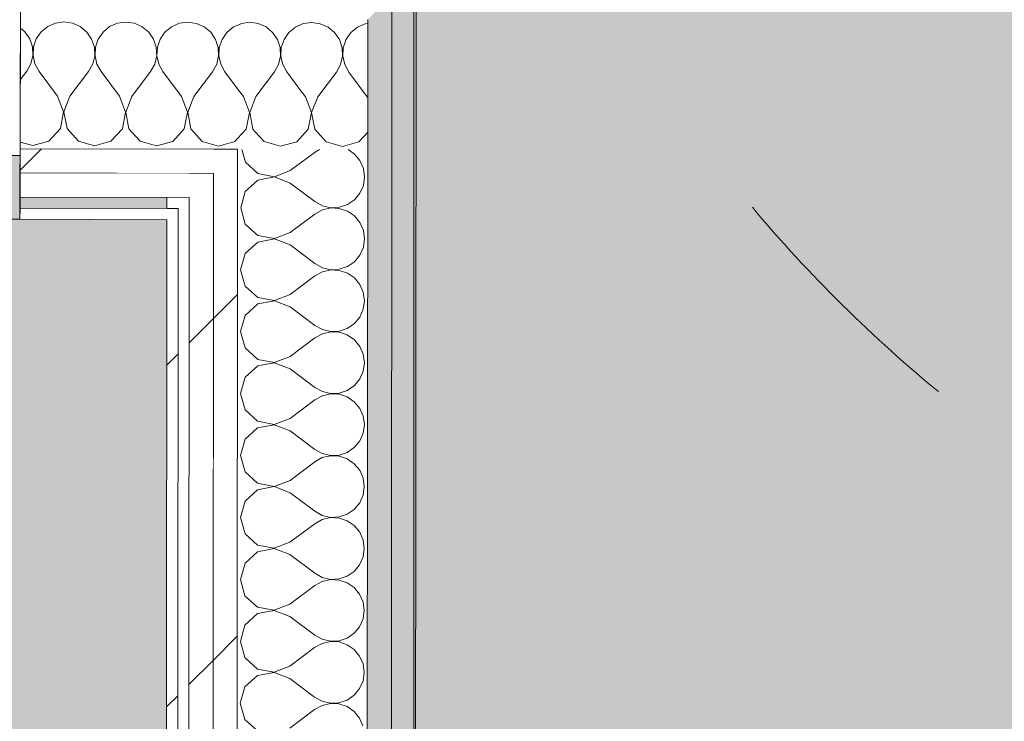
# Model space of a CAD drawing. Header units: millimetres. Extents: x -30280 to 19093, y -19247 to 4746.
# Tile 190 of 198: x -4029 to -3499, y -15723 to -15346. Entities that reach past the tile are written whole.
import ezdxf

# ---------------------------------------------------------------- set-up
doc = ezdxf.new("R2010")
doc.units = ezdxf.units.MM
doc.header["$MEASUREMENT"] = 0
doc.linetypes.add('Rayas Pequeñas', pattern=[282.222222, 141.111111, -141.111111])
doc.linetypes.add('Wipeout_Contour', pattern=[1000, 0, -1000])
for name, color, linetype, lineweight in [('Nuevo_01 2D_Mobiliari_Pluma_Nº__101', 252, 'Continuous', 5), ('Nuevo_08_E_Envans secs_Pluma_Nº__1', 7, 'Continuous', 5), ('Nuevo_Puertas Archicad_Pluma_Nº__1', 7, 'Continuous', 5)]:
    doc.layers.add(name, color=color, linetype=linetype, lineweight=lineweight)
for name, color, linetype in [('Nuevo_08_E_Envans secs', 7, 'Continuous'), ('Nuevo_14_PAV_Paviment_tarkett Safe', 7, 'Continuous'), ('Nuevo_14_PAV_Soft Light Grey 0554', 7, 'Continuous'), ('Nuevo_Puertas Archicad', 7, 'Continuous')]:
    doc.layers.add(name, color=color, linetype=linetype)
for name, color, linetype, lineweight, true_color in [('Nuevo_08_E_Envans secs_Pluma_Nº__102', 7, 'Continuous', 5, 0xcccccc), ('Nuevo_08_E_Envans secs_Pluma_Nº__171', 171, 'Continuous', 13, 0xaaaaff), ('Nuevo_08_E_Envans secs_Pluma_Nº__177', 7, 'Continuous', 15, 0xf7e046), ('Nuevo_08_E_Envans secs_Pluma_Nº__79', 7, 'Continuous', 5, 0xaaffd5), ('Nuevo_14_PAV_Paviment_tarkett Safe_Pluma_Nº__179', 7, 'Continuous', 5, 0xb7d9ff), ('Nuevo_14_PAV_Soft Light Grey 0554_Pluma_Nº__245', 7, 'Continuous', 13, 0xe8e8e8)]:
    doc.layers.add(name, color=color, linetype=linetype, lineweight=lineweight, true_color=true_color)
pattern_1 = [(45, (0, 0), (-183.8478, 183.8478), [195, -65]), (45, (7e-14, 183.85), (-183.8478, 183.8478), [195, -65])]

# ---------------------------------------------------------------- blocks, each defined once
blk = doc.blocks.new('Forjado_3_1', base_point=(-3816.35, -16950.01))
at = {"layer": 'Nuevo_14_PAV_Paviment_tarkett Safe_Pluma_Nº__179', "linetype": 'Continuous', "lineweight": 0, "true_color": 0xb7d9ff}
blk.add_hatch(color=254, dxfattribs=at).paths.add_polyline_path([(-3816.35, -16950.01), (-1687.6, -16950.01), (-1687.6, -13808.56), (-3816.35, -13808.56)])
at = {"layer": 'Nuevo_14_PAV_Paviment_tarkett Safe_Pluma_Nº__179', "color": 254, "linetype": 'Continuous', "lineweight": 5, "true_color": 0xb7d9ff, "flags": 128}
blk.add_lwpolyline([(-3816.35, -16950.01), (-1687.6, -16950.01), (-1687.6, -13808.56), (-3816.35, -13808.56)], close=True, dxfattribs=at)
blk = doc.blocks.new('Forjado_6_1', base_point=(-13077.37, -16961.98))
at = {"layer": 'Nuevo_14_PAV_Soft Light Grey 0554_Pluma_Nº__245', "linetype": 'Continuous', "lineweight": 0, "true_color": 0xe8e8e8}
blk.add_hatch(color=254, dxfattribs=at).paths.add_polyline_path([(-13077.37, -16961.98), (-12936.6, -16961.98), (-12936.6, -16660.98), (-12309.19, -16660.98), (-12309.19, -16961.98), (-7420.89, -16961.98), (-7420.89, -16580.98), (-6964.89, -16580.98), (-6964.89, -16961.98), (-3949.29, -16961.98), (-3949.29, -15418.9), (-13077.37, -15418.9)])
at = {"layer": 'Nuevo_14_PAV_Soft Light Grey 0554_Pluma_Nº__245', "color": 254, "linetype": 'Continuous', "lineweight": 13, "true_color": 0xe8e8e8, "flags": 128}
blk.add_lwpolyline([(-13077.37, -16961.98), (-12936.6, -16961.98), (-12936.6, -16660.98), (-12309.19, -16660.98), (-12309.19, -16961.98), (-7420.89, -16961.98), (-7420.89, -16580.98), (-6964.89, -16580.98), (-6964.89, -16961.98), (-3949.29, -16961.98), (-3949.29, -15418.9), (-13077.37, -15418.9)], close=True, dxfattribs=at)
blk = doc.blocks.new('*X108')
at = {"layer": 'Nuevo_08_E_Envans secs_Pluma_Nº__102', "color": 254, "linetype": 'Continuous', "lineweight": 5, "true_color": 0xcccccc}
for p, q in [((-3842.6, -15348.09), (-3844.25, -15348.81)), ((-3841.22, -15347.9), (-3842.6, -15348.09)), ((-3855.04, -15360.99), (-3855.4, -15359.92)), ((-3854.82, -15365.59), (-3855.04, -15360.99)), ((-3854.46, -15361), (-3854.69, -15365.59)), ((-3853.42, -15357.95), (-3854.46, -15361)), ((-3855.88, -15370.06), (-3854.82, -15365.59)), ((-3854.69, -15365.59), (-3853.66, -15370.07)), ((-3858.11, -15374.08), (-3855.88, -15370.06)), ((-3853.66, -15370.07), (-3851.45, -15374.1)), ((-3868.14, -15387.39), (-3858.11, -15374.08)), ((-3841.48, -15387.46), (-3851.45, -15374.1)), ((-3874.81, -15387.38), (-3878.28, -15382.73)), ((-3871.57, -15395.89), (-3874.81, -15387.38)), ((-3868.14, -15387.39), (-3871.43, -15395.89)), ((-3841.25, -15388.04), (-3841.48, -15387.46)), ((-3873.28, -15404.83), (-3871.57, -15395.89)), ((-3871.43, -15395.89), (-3869.76, -15404.84)), ((-3901.8, -15406.18), (-3896.97, -15411.5)), ((-3879.44, -15411.54), (-3873.28, -15404.83)), ((-3869.76, -15404.84), (-3863.63, -15411.58)), ((-3846.11, -15411.62), (-3841.27, -15406.35)), ((-3896.97, -15411.5), (-3888.21, -15414.01)), ((-3888.21, -15414.01), (-3879.44, -15411.54)), ((-3863.63, -15411.58), (-3854.88, -15414.09)), ((-3854.88, -15414.09), (-3846.11, -15411.62))]:
    blk.add_line(p, q, dxfattribs=at)
blk = doc.blocks.new('*X122')
at = {"layer": 'Nuevo_08_E_Envans secs_Pluma_Nº__102', "color": 254, "linetype": 'Continuous', "lineweight": 5, "true_color": 0xcccccc}
for p, q in [((-4025.76, -15352.42), (-4028.14, -15350.44)), ((-4013.48, -15349.52), (-4017.03, -15352.45)), ((-4009.27, -15347.68), (-4013.48, -15349.52)), ((-4004.71, -15347.05), (-4009.27, -15347.68)), ((-4000.16, -15347.7), (-4004.71, -15347.05)), ((-3995.96, -15349.56), (-4000.16, -15347.7)), ((-3992.42, -15352.51), (-3995.96, -15349.56)), ((-3980.15, -15349.6), (-3983.7, -15352.53)), ((-3975.93, -15347.76), (-3980.15, -15349.6)), ((-3971.38, -15347.14), (-3975.93, -15347.76)), ((-3966.83, -15347.78), (-3971.38, -15347.14)), ((-3962.62, -15349.65), (-3966.83, -15347.78)), ((-3959.09, -15352.59), (-3962.62, -15349.65)), ((-3946.81, -15349.69), (-3950.36, -15352.61)), ((-3942.6, -15347.84), (-3946.81, -15349.69)), ((-3938.05, -15347.22), (-3942.6, -15347.84)), ((-3933.49, -15347.86), (-3938.05, -15347.22)), ((-3929.29, -15349.73), (-3933.49, -15347.86)), ((-3925.76, -15352.67), (-3929.29, -15349.73)), ((-3913.48, -15349.77), (-3917.03, -15352.69)), ((-3911.23, -15348.78), (-3913.48, -15349.77)), ((-4023.16, -15356.22), (-4025.76, -15352.42)), ((-4017.03, -15352.45), (-4019.64, -15356.23)), ((-3989.83, -15356.3), (-3992.42, -15352.51)), ((-3983.7, -15352.53), (-3986.31, -15356.31)), ((-3956.49, -15356.39), (-3959.09, -15352.59)), ((-3950.36, -15352.61), (-3952.98, -15356.39)), ((-3923.16, -15356.47), (-3925.76, -15352.67)), ((-3917.03, -15352.69), (-3919.64, -15356.48)), ((-4021.7, -15360.58), (-4023.16, -15356.22)), ((-4021.49, -15365.17), (-4021.7, -15360.58)), ((-4021.12, -15360.58), (-4021.36, -15365.18)), ((-4019.64, -15356.23), (-4021.12, -15360.58)), ((-3988.37, -15360.66), (-3989.83, -15356.3)), ((-3988.16, -15365.26), (-3988.37, -15360.66)), ((-3987.79, -15360.67), (-3988.02, -15365.26)), ((-3986.31, -15356.31), (-3987.79, -15360.67)), ((-3955.04, -15360.75), (-3956.49, -15356.39)), ((-3954.82, -15365.34), (-3955.04, -15360.75)), ((-3954.46, -15360.75), (-3954.69, -15365.34)), ((-3952.98, -15356.39), (-3954.46, -15360.75)), ((-3921.7, -15360.83), (-3923.16, -15356.47)), ((-3921.49, -15365.42), (-3921.7, -15360.83)), ((-3921.12, -15360.83), (-3921.36, -15365.42)), ((-3919.64, -15356.48), (-3921.12, -15360.83)), ((-4022.54, -15369.65), (-4021.49, -15365.17)), ((-4021.36, -15365.18), (-4020.33, -15369.66)), ((-3989.21, -15369.73), (-3988.16, -15365.26)), ((-3988.02, -15365.26), (-3986.99, -15369.74)), ((-3955.88, -15369.82), (-3954.82, -15365.34)), ((-3954.69, -15365.34), (-3953.66, -15369.82)), ((-3922.54, -15369.9), (-3921.49, -15365.42)), ((-3921.36, -15365.42), (-3920.33, -15369.9)), ((-4024.78, -15373.67), (-4022.54, -15369.65)), ((-4020.33, -15369.66), (-4018.11, -15373.69)), ((-3991.44, -15373.75), (-3989.21, -15369.73)), ((-3986.99, -15369.74), (-3984.78, -15373.77)), ((-3958.11, -15373.84), (-3955.88, -15369.82)), ((-3953.66, -15369.82), (-3951.44, -15373.85)), ((-3924.78, -15373.92), (-3922.54, -15369.9)), ((-3920.33, -15369.9), (-3918.11, -15373.93)), ((-4028.21, -15378.22), (-4024.78, -15373.67)), ((-4008.14, -15387.04), (-4018.11, -15373.69)), ((-4001.48, -15387.06), (-3991.44, -15373.75)), ((-3974.81, -15387.13), (-3984.78, -15373.77)), ((-3968.14, -15387.14), (-3958.11, -15373.84)), ((-3941.48, -15387.21), (-3951.44, -15373.85)), ((-3934.81, -15387.23), (-3924.78, -15373.92)), ((-3911.25, -15383.13), (-3918.11, -15373.93)), ((-4004.9, -15395.56), (-4008.14, -15387.04)), ((-4001.48, -15387.06), (-4004.76, -15395.56)), ((-3971.57, -15395.64), (-3974.81, -15387.13)), ((-3968.14, -15387.14), (-3971.43, -15395.64)), ((-3938.23, -15395.72), (-3941.48, -15387.21)), ((-3934.81, -15387.23), (-3938.1, -15395.72)), ((-4006.61, -15404.5), (-4004.9, -15395.56)), ((-4004.76, -15395.56), (-4003.09, -15404.51)), ((-3973.28, -15404.58), (-3971.57, -15395.64)), ((-3971.43, -15395.64), (-3969.76, -15404.59)), ((-3939.95, -15404.67), (-3938.23, -15395.72)), ((-3938.1, -15395.72), (-3936.43, -15404.68)), ((-4012.78, -15411.21), (-4006.61, -15404.5)), ((-4003.09, -15404.51), (-3996.97, -15411.25)), ((-3979.44, -15411.29), (-3973.28, -15404.58)), ((-3969.76, -15404.59), (-3963.63, -15411.33)), ((-3946.11, -15411.38), (-3939.95, -15404.67)), ((-3936.43, -15404.68), (-3930.3, -15411.42)), ((-4028.29, -15411.74), (-4021.54, -15413.68)), ((-4021.54, -15413.68), (-4012.78, -15411.21)), ((-3996.97, -15411.25), (-3988.21, -15413.76)), ((-3988.21, -15413.76), (-3979.44, -15411.29)), ((-3963.63, -15411.33), (-3954.88, -15413.84)), ((-3954.88, -15413.84), (-3946.11, -15411.38)), ((-3930.3, -15411.42), (-3921.54, -15413.93)), ((-3921.54, -15413.93), (-3912.78, -15411.46)), ((-3912.78, -15411.46), (-3911.27, -15409.82))]:
    blk.add_line(p, q, dxfattribs=at)
blk = doc.blocks.new('*X123')
at = {"layer": 'Nuevo_08_E_Envans secs_Pluma_Nº__102', "color": 254, "linetype": 'Continuous', "lineweight": 5, "true_color": 0xcccccc}
for p, q in [((-3909.27, -15347.92), (-3911.23, -15348.78)), ((-3904.71, -15347.3), (-3909.27, -15347.92)), ((-3900.16, -15347.95), (-3904.71, -15347.3)), ((-3895.96, -15349.81), (-3900.16, -15347.95)), ((-3892.42, -15352.75), (-3895.96, -15349.81)), ((-3880.15, -15349.85), (-3883.7, -15352.78)), ((-3875.93, -15348.01), (-3880.15, -15349.85)), ((-3871.38, -15347.38), (-3875.93, -15348.01)), ((-3866.83, -15348.03), (-3871.38, -15347.38)), ((-3862.62, -15349.89), (-3866.83, -15348.03)), ((-3859.09, -15352.84), (-3862.62, -15349.89)), ((-3846.81, -15349.93), (-3850.36, -15352.86)), ((-3844.25, -15348.81), (-3846.81, -15349.93)), ((-3889.83, -15356.55), (-3892.42, -15352.75)), ((-3883.7, -15352.78), (-3886.31, -15356.56)), ((-3856.49, -15356.63), (-3859.09, -15352.84)), ((-3850.36, -15352.86), (-3852.98, -15356.64)), ((-3888.37, -15360.91), (-3889.83, -15356.55)), ((-3888.16, -15365.51), (-3888.37, -15360.91)), ((-3887.79, -15360.91), (-3888.02, -15365.51)), ((-3886.31, -15356.56), (-3887.79, -15360.91)), ((-3855.4, -15359.92), (-3856.49, -15356.63)), ((-3852.98, -15356.64), (-3853.42, -15357.95)), ((-3889.21, -15369.98), (-3888.16, -15365.51)), ((-3888.02, -15365.51), (-3886.99, -15369.99)), ((-3891.45, -15374), (-3889.21, -15369.98)), ((-3886.99, -15369.99), (-3884.78, -15374.02)), ((-3901.48, -15387.31), (-3891.45, -15374)), ((-3878.28, -15382.73), (-3884.78, -15374.02)), ((-3908.14, -15387.29), (-3911.25, -15383.13)), ((-3904.9, -15395.8), (-3908.14, -15387.29)), ((-3901.48, -15387.31), (-3904.77, -15395.8)), ((-3906.61, -15404.75), (-3904.9, -15395.8)), ((-3904.77, -15395.8), (-3903.1, -15404.76)), ((-3911.27, -15409.82), (-3906.61, -15404.75)), ((-3903.1, -15404.76), (-3901.8, -15406.18))]:
    blk.add_line(p, q, dxfattribs=at)
blk = doc.blocks.new('Puerta Corredera Empotrada 27')
at = {"layer": 'Nuevo_Puertas Archicad_Pluma_Nº__1', "color": 7, "linetype": 'Continuous', "lineweight": 5}
for p, q in [((-450, 0), (-450, -134)), ((-450, -96), (-450, -26)), ((-450, -96), (-450, -26)), ((-450, -109), (-450, -96)), ((-450, -109), (-450, -96)), ((-450, -122), (-450, -109)), ((-450, -122), (-450, -109)), ((-450, -128), (-450, -122)), ((-450, -128), (-450, -122)), ((-450, -134), (-450, -128)), ((-450, -134), (-450, -128)), ((-450, -134), (-420, -134))]:
    blk.add_line(p, q, dxfattribs=at)
blk = doc.blocks.new('Muro_62_1', base_point=(-3815.2, -15319.86))
at = {"layer": 'Nuevo_08_E_Envans secs_Pluma_Nº__79', "linetype": 'Continuous', "lineweight": 5, "true_color": 0xaaffd5}
for points in [[(-3828.22, -15346.01), (-3828.21, -15333.03), (-3828.42, -15333.03), (-3841.22, -15345.79), (-3841.22, -15345.98)], [(-3841.22, -15345.98), (-3841.22, -15345.79), (-3841.41, -15345.98)]]:
    blk.add_hatch(color=121, dxfattribs=at).paths.add_polyline_path(points)
at = {"layer": 'Nuevo_08_E_Envans secs_Pluma_Nº__1', "color": 7, "linetype": 'Continuous', "lineweight": 5}
for p, q in [((-3841.22, -15345.98), (-3841.41, -15345.98)), ((-3841.27, -15415.86), (-3841.22, -15345.98))]:
    blk.add_line(p, q, dxfattribs=at)
at = {"layer": 'Nuevo_08_E_Envans secs', "color": 7, "lineweight": 20}
for name in ['*X123', '*X108']:
    blk.add_blockref(name, (0, 0), dxfattribs=at)
at = {"color": 254, "linetype": 'Wipeout_Contour', "lineweight": 0, "ltscale": 47760.217074}
blk.add_wipeout([(-3924.28, -15428.63), (-3924.28, -15428.59), (-3924.33, -15428.63)], dxfattribs=at).dxf.layer = 'Nuevo_08_E_Envans secs'
at = {"color": 254, "linetype": 'Wipeout_Contour', "lineweight": 0, "ltscale": 47807.4999}
blk.add_wipeout([(-3937.29, -15441.57), (-3937.29, -15441.55), (-3937.31, -15441.57)], dxfattribs=at).dxf.layer = 'Nuevo_08_E_Envans secs'
at = {"color": 254, "linetype": 'Wipeout_Contour', "lineweight": 0, "ltscale": 63784.96682}
blk.add_wipeout([(-3943.31, -15447.55), (-3949.3, -15453.52), (-3943.3, -15453.54), (-3943.3, -15447.55)], dxfattribs=at).dxf.layer = 'Nuevo_08_E_Envans secs'
at = {"layer": 'Nuevo_08_E_Envans secs_Pluma_Nº__171', "linetype": 'Continuous', "lineweight": 13, "true_color": 0xaaaaff}
h = blk.add_hatch(dxfattribs=at)
h.set_pattern_fill('Panellat_HPL_0001', color=161, style=0, pattern_type=2)
h.set_pattern_definition(pattern_1)
h.paths.add_polyline_path([(-3943.31, -15447.55), (-3949.3, -15453.52), (-3943.3, -15453.54), (-3943.3, -15447.55)])
at = {"layer": 'Nuevo_08_E_Envans secs_Pluma_Nº__177', "linetype": 'Continuous', "lineweight": 15, "true_color": 0xf7e046}
h = blk.add_hatch(dxfattribs=at)
h.set_pattern_fill('Panellat_HPL_0001', color=53, style=0, pattern_type=2)
h.set_pattern_definition(pattern_1)
h.paths.add_polyline_path([(-3924.28, -15428.63), (-3924.28, -15428.59), (-3924.33, -15428.63)])
h = blk.add_hatch(dxfattribs=at)
h.set_pattern_fill('Panellat_HPL_0001', color=53, style=0, pattern_type=2)
h.set_pattern_definition(pattern_1)
h.paths.add_polyline_path([(-3937.29, -15441.57), (-3937.29, -15441.55), (-3937.31, -15441.57)])
at = {"color": 254, "linetype": 'Wipeout_Contour', "lineweight": 0, "ltscale": 79644.086627}
blk.add_wipeout([(-3924.29, -15441.61), (-3924.28, -15428.63), (-3924.33, -15428.63), (-3937.29, -15441.55), (-3937.29, -15441.57)], dxfattribs=at).dxf.layer = 'Nuevo_08_E_Envans secs'
at = {"color": 254, "linetype": 'Wipeout_Contour', "lineweight": 0, "ltscale": 63828.270953}
blk.add_wipeout([(-4028.4, -15453.33), (-3949.3, -15453.52), (-3949.3, -15447.52), (-4028.38, -15447.33)], dxfattribs=at).dxf.layer = 'Nuevo_08_E_Envans secs'
at = {"layer": 'Nuevo_08_E_Envans secs_Pluma_Nº__171', "linetype": 'Continuous', "lineweight": 13, "true_color": 0xaaaaff}
h = blk.add_hatch(dxfattribs=at)
h.set_pattern_fill('Panellat_HPL_0001', color=161, style=0, pattern_type=2)
h.set_pattern_definition(pattern_1)
h.paths.add_polyline_path([(-4028.4, -15453.33), (-3949.3, -15453.52), (-3949.3, -15447.52), (-4028.38, -15447.33)])
at = {"layer": 'Nuevo_08_E_Envans secs_Pluma_Nº__177', "linetype": 'Continuous', "lineweight": 15, "true_color": 0xf7e046}
h = blk.add_hatch(dxfattribs=at)
h.set_pattern_fill('Panellat_HPL_0001', color=53, style=0, pattern_type=2)
h.set_pattern_definition(pattern_1)
h.paths.add_polyline_path([(-3924.29, -15441.61), (-3924.28, -15428.63), (-3924.33, -15428.63), (-3937.29, -15441.55), (-3937.29, -15441.57)])
at = {"layer": 'Nuevo_08_E_Envans secs_Pluma_Nº__1', "color": 7, "linetype": 'Continuous', "lineweight": 5}
blk.add_line((-4028.4, -15453.33), (-4028.38, -15447.33), dxfattribs=at)
at = {"color": 254, "linetype": 'Wipeout_Contour', "lineweight": 0, "ltscale": 79565.309459}
blk.add_wipeout([(-3911.28, -15428.66), (-3911.27, -15415.68), (-3911.34, -15415.68), (-3924.28, -15428.59), (-3924.28, -15428.63)], dxfattribs=at).dxf.layer = 'Nuevo_08_E_Envans secs'
at = {"color": 254, "linetype": 'Wipeout_Contour', "lineweight": 0, "ltscale": 63762.333134}
blk.add_wipeout([(-4028.37, -15441.33), (-3937.29, -15441.55), (-3937.28, -15428.55), (-4028.34, -15428.33)], dxfattribs=at).dxf.layer = 'Nuevo_08_E_Envans secs'
at = {"color": 254, "linetype": 'Wipeout_Contour', "lineweight": 0, "ltscale": 47836.849993}
blk.add_wipeout([(-3949.3, -15447.52), (-3949.3, -15453.52), (-3943.3, -15447.54)], dxfattribs=at).dxf.layer = 'Nuevo_08_E_Envans secs'
at = {"layer": 'Nuevo_08_E_Envans secs_Pluma_Nº__171', "linetype": 'Continuous', "lineweight": 13, "true_color": 0xaaaaff}
h = blk.add_hatch(dxfattribs=at)
h.set_pattern_fill('Panellat_HPL_0001', color=161, style=0, pattern_type=2)
h.set_pattern_definition(pattern_1)
h.paths.add_polyline_path([(-3949.3, -15447.52), (-3949.3, -15453.52), (-3943.3, -15447.54)])
at = {"layer": 'Nuevo_08_E_Envans secs_Pluma_Nº__177', "linetype": 'Continuous', "lineweight": 15, "true_color": 0xf7e046}
h = blk.add_hatch(dxfattribs=at)
h.set_pattern_fill('Panellat_HPL_0001', color=53, style=0, pattern_type=2)
h.set_pattern_definition(pattern_1)
h.paths.add_polyline_path([(-3911.28, -15428.66), (-3911.27, -15415.68), (-3911.34, -15415.68), (-3924.28, -15428.59), (-3924.28, -15428.63)])
h = blk.add_hatch(dxfattribs=at)
h.set_pattern_fill('Panellat_HPL_0001', color=53, style=0, pattern_type=2)
h.set_pattern_definition(pattern_1)
h.paths.add_polyline_path([(-4028.37, -15441.33), (-3937.29, -15441.55), (-3937.28, -15428.55), (-4028.34, -15428.33)])
at = {"layer": 'Nuevo_08_E_Envans secs_Pluma_Nº__1', "color": 7, "linetype": 'Continuous', "lineweight": 5}
for p, q in [((-4028.38, -15447.33), (-4028.37, -15441.33)), ((-4028.38, -15447.33), (-3943.3, -15447.54)), ((-3943.3, -15447.55), (-3943.31, -15447.55)), ((-3943.3, -15453.54), (-3943.3, -15447.55))]:
    blk.add_line(p, q, dxfattribs=at)
at = {"layer": 'Nuevo_08_E_Envans secs_Pluma_Nº__1', "color": 7, "linetype": 'Continuous', "lineweight": 5, "flags": 128}
blk.add_lwpolyline([(-4028.4, -15453.33), (-3949.3, -15453.52)], dxfattribs=at)
at = {"color": 254, "linetype": 'Wipeout_Contour', "lineweight": 0, "ltscale": 47777.867189}
blk.add_wipeout([(-3937.28, -15428.55), (-3937.29, -15441.55), (-3924.28, -15428.59)], dxfattribs=at).dxf.layer = 'Nuevo_08_E_Envans secs'
at = {"layer": 'Nuevo_08_E_Envans secs_Pluma_Nº__177', "linetype": 'Continuous', "lineweight": 15, "true_color": 0xf7e046}
h = blk.add_hatch(dxfattribs=at)
h.set_pattern_fill('Panellat_HPL_0001', color=53, style=0, pattern_type=2)
h.set_pattern_definition(pattern_1)
h.paths.add_polyline_path([(-3937.28, -15428.55), (-3937.29, -15441.55), (-3924.28, -15428.59)])
at = {"layer": 'Nuevo_08_E_Envans secs_Pluma_Nº__1', "color": 7, "linetype": 'Continuous', "lineweight": 5}
for p, q in [((-4028.37, -15441.33), (-3937.29, -15441.55)), ((-3937.29, -15441.57), (-3937.31, -15441.57)), ((-3937.3, -15447.56), (-3937.29, -15441.57))]:
    blk.add_line(p, q, dxfattribs=at)
at = {"color": 254, "linetype": 'Wipeout_Contour', "lineweight": 0, "ltscale": 63705.603437}
blk.add_wipeout([(-4028.34, -15428.33), (-3924.28, -15428.59), (-3924.27, -15415.59), (-4028.3, -15415.33)], dxfattribs=at).dxf.layer = 'Nuevo_08_E_Envans secs'
at = {"layer": 'Nuevo_08_E_Envans secs_Pluma_Nº__177', "linetype": 'Continuous', "lineweight": 15, "true_color": 0xf7e046}
h = blk.add_hatch(dxfattribs=at)
h.set_pattern_fill('Panellat_HPL_0001', color=53, style=0, pattern_type=2)
h.set_pattern_definition(pattern_1)
h.paths.add_polyline_path([(-4028.34, -15428.33), (-3924.28, -15428.59), (-3924.27, -15415.59), (-4028.3, -15415.33)])
at = {"layer": 'Nuevo_08_E_Envans secs_Pluma_Nº__1', "color": 7, "linetype": 'Continuous', "lineweight": 5}
for p, q in [((-4028.3, -15415.33), (-4028.13, -15345.33)), ((-4028.34, -15428.33), (-4028.3, -15415.33)), ((-4028.37, -15441.33), (-4028.34, -15428.33))]:
    blk.add_line(p, q, dxfattribs=at)
at = {"layer": 'Nuevo_Puertas Archicad', "color": 253, "linetype": 'Continuous', "lineweight": 5, "true_color": 0xa4a4a6, "xscale": -1, "zscale": 1000, "rotation": 359.8580098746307}
blk.add_blockref('Puerta Corredera Empotrada 27', (-4478.06, -15318.21), dxfattribs=at)
at = {"color": 254, "linetype": 'Wipeout_Contour', "lineweight": 0, "ltscale": 47730.53912}
blk.add_wipeout([(-3924.27, -15415.59), (-3924.28, -15428.59), (-3911.27, -15415.62)], dxfattribs=at).dxf.layer = 'Nuevo_08_E_Envans secs'
at = {"layer": 'Nuevo_08_E_Envans secs_Pluma_Nº__177', "linetype": 'Continuous', "lineweight": 15, "true_color": 0xf7e046}
h = blk.add_hatch(dxfattribs=at)
h.set_pattern_fill('Panellat_HPL_0001', color=53, style=0, pattern_type=2)
h.set_pattern_definition(pattern_1)
h.paths.add_polyline_path([(-3924.27, -15415.59), (-3924.28, -15428.59), (-3911.27, -15415.62)])
at = {"layer": 'Nuevo_08_E_Envans secs_Pluma_Nº__1', "color": 7, "linetype": 'Continuous', "lineweight": 5}
for p, q in [((-4028.3, -15415.33), (-3911.27, -15415.62)), ((-3911.27, -15415.68), (-3911.34, -15415.68)), ((-3911.28, -15428.66), (-3911.27, -15415.68)), ((-4028.34, -15428.33), (-3924.28, -15428.59)), ((-3924.28, -15428.63), (-3924.33, -15428.63))]:
    blk.add_line(p, q, dxfattribs=at)
at = {"layer": 'Nuevo_08_E_Envans secs', "color": 7, "lineweight": 20}
blk.add_blockref('*X122', (0, 0), dxfattribs=at)
blk = doc.blocks.new('*X221')
at = {"layer": 'Nuevo_08_E_Envans secs_Pluma_Nº__102', "color": 254, "linetype": 'Continuous', "lineweight": 5, "true_color": 0xcccccc}
for p, q in [((-3909.07, -15415.69), (-3907.12, -15422.55)), ((-3882.95, -15427.13), (-3869.61, -15417.14)), ((-3867.16, -15415.79), (-3869.61, -15417.14)), ((-3848.37, -15418.19), (-3851.79, -15415.83)), ((-3845.44, -15421.73), (-3848.37, -15418.19)), ((-3907.12, -15422.55), (-3900.4, -15428.7)), ((-3843.58, -15425.94), (-3845.44, -15421.73)), ((-3900.4, -15428.7), (-3891.46, -15430.39)), ((-3891.46, -15430.39), (-3882.95, -15427.13)), ((-3842.95, -15430.5), (-3843.58, -15425.94)), ((-3900.41, -15432.21), (-3907.14, -15438.35)), ((-3891.46, -15430.53), (-3900.41, -15432.21)), ((-3882.95, -15433.8), (-3891.46, -15430.53)), ((-3882.95, -15433.8), (-3869.63, -15443.81)), ((-3845.45, -15439.26), (-3843.59, -15435.05)), ((-3843.59, -15435.05), (-3842.95, -15430.5)), ((-3907.14, -15438.35), (-3909.63, -15447.11)), ((-3848.38, -15442.8), (-3845.45, -15439.26)), ((-3869.63, -15443.81), (-3865.61, -15446.04)), ((-3865.61, -15446.04), (-3861.13, -15447.08)), ((-3856.53, -15446.86), (-3852.18, -15445.4)), ((-3852.18, -15445.4), (-3848.38, -15442.8)), ((-3909.63, -15447.11), (-3907.15, -15455.88)), ((-3882.97, -15460.47), (-3869.63, -15450.48)), ((-3865.61, -15448.26), (-3869.63, -15450.48)), ((-3861.13, -15447.22), (-3865.61, -15448.26)), ((-3861.13, -15447.08), (-3856.53, -15446.86)), ((-3856.54, -15447.44), (-3861.13, -15447.22)), ((-3852.18, -15448.92), (-3856.54, -15447.44)), ((-3848.39, -15451.52), (-3852.18, -15448.92)), ((-3907.15, -15455.88), (-3900.43, -15462.03)), ((-3845.46, -15455.07), (-3848.39, -15451.52)), ((-3843.61, -15459.28), (-3845.46, -15455.07)), ((-3900.43, -15462.03), (-3891.48, -15463.73)), ((-3891.48, -15463.73), (-3882.97, -15460.47)), ((-3842.98, -15463.83), (-3843.61, -15459.28)), ((-3900.43, -15465.55), (-3907.16, -15471.69)), ((-3891.48, -15463.86), (-3900.43, -15465.55)), ((-3882.98, -15467.13), (-3891.48, -15463.86)), ((-3882.98, -15467.13), (-3869.65, -15477.14)), ((-3843.61, -15468.38), (-3842.98, -15463.83)), ((-3907.16, -15471.69), (-3909.66, -15480.45)), ((-3848.41, -15476.13), (-3845.47, -15472.59)), ((-3845.47, -15472.59), (-3843.61, -15468.38)), ((-3869.65, -15477.14), (-3865.63, -15479.37)), ((-3852.2, -15478.73), (-3848.41, -15476.13)), ((-3909.66, -15480.45), (-3907.17, -15489.21)), ((-3865.63, -15481.59), (-3869.66, -15483.81)), ((-3865.63, -15479.37), (-3861.15, -15480.42)), ((-3861.15, -15480.55), (-3865.63, -15481.59)), ((-3861.15, -15480.42), (-3856.56, -15480.2)), ((-3856.56, -15480.78), (-3861.15, -15480.55)), ((-3856.56, -15480.2), (-3852.2, -15478.73)), ((-3852.2, -15482.25), (-3856.56, -15480.78)), ((-3848.42, -15484.86), (-3852.2, -15482.25)), ((-3883, -15493.8), (-3869.66, -15483.81)), ((-3845.48, -15488.4), (-3848.42, -15484.86)), ((-3843.63, -15492.61), (-3845.48, -15488.4)), ((-3907.17, -15489.21), (-3900.45, -15495.36)), ((-3891.5, -15497.06), (-3883, -15493.8)), ((-3843, -15497.16), (-3843.63, -15492.61)), ((-3900.46, -15498.88), (-3907.19, -15505.02)), ((-3891.5, -15497.2), (-3900.46, -15498.88)), ((-3900.45, -15495.36), (-3891.5, -15497.06)), ((-3883, -15500.47), (-3891.5, -15497.2)), ((-3843.64, -15501.72), (-3843, -15497.16)), ((-3883, -15500.47), (-3869.68, -15510.48)), ((-3845.5, -15505.92), (-3843.64, -15501.72)), ((-3907.19, -15505.02), (-3909.68, -15513.78)), ((-3852.23, -15512.06), (-3848.43, -15509.46)), ((-3848.43, -15509.46), (-3845.5, -15505.92)), ((-3909.68, -15513.78), (-3907.2, -15522.55)), ((-3869.68, -15510.48), (-3865.66, -15512.71)), ((-3865.66, -15514.92), (-3869.68, -15517.14)), ((-3865.66, -15512.71), (-3861.18, -15513.75)), ((-3861.18, -15513.88), (-3865.66, -15514.92)), ((-3861.18, -15513.75), (-3856.58, -15513.53)), ((-3856.58, -15514.11), (-3861.18, -15513.88)), ((-3856.58, -15513.53), (-3852.23, -15512.06)), ((-3852.23, -15515.58), (-3856.58, -15514.11)), ((-3883.02, -15527.13), (-3869.68, -15517.14)), ((-3848.44, -15518.19), (-3852.23, -15515.58)), ((-3845.51, -15521.73), (-3848.44, -15518.19)), ((-3907.2, -15522.55), (-3900.48, -15528.7)), ((-3843.66, -15525.94), (-3845.51, -15521.73)), ((-3900.48, -15528.7), (-3891.53, -15530.39)), ((-3891.53, -15530.53), (-3900.48, -15532.21)), ((-3891.53, -15530.39), (-3883.02, -15527.13)), ((-3883.03, -15533.8), (-3891.53, -15530.53)), ((-3843.03, -15530.5), (-3843.66, -15525.94)), ((-3843.66, -15535.05), (-3843.03, -15530.5)), ((-3900.48, -15532.21), (-3907.21, -15538.35)), ((-3883.03, -15533.8), (-3869.7, -15543.81)), ((-3845.52, -15539.26), (-3843.66, -15535.05)), ((-3907.21, -15538.35), (-3909.71, -15547.11)), ((-3848.46, -15542.8), (-3845.52, -15539.26)), ((-3869.7, -15543.81), (-3865.68, -15546.04)), ((-3865.68, -15546.04), (-3861.2, -15547.08)), ((-3856.61, -15546.86), (-3852.25, -15545.4)), ((-3852.25, -15545.4), (-3848.46, -15542.8)), ((-3909.71, -15547.11), (-3907.22, -15555.88)), ((-3883.05, -15560.47), (-3869.71, -15550.48)), ((-3865.68, -15548.26), (-3869.71, -15550.48)), ((-3861.2, -15547.22), (-3865.68, -15548.26)), ((-3861.2, -15547.08), (-3856.61, -15546.86)), ((-3856.61, -15547.44), (-3861.2, -15547.22)), ((-3852.25, -15548.92), (-3856.61, -15547.44)), ((-3848.47, -15551.52), (-3852.25, -15548.92)), ((-3845.53, -15555.07), (-3848.47, -15551.52)), ((-3907.22, -15555.88), (-3900.5, -15562.03)), ((-3843.68, -15559.28), (-3845.53, -15555.07)), ((-3900.5, -15562.03), (-3891.55, -15563.73)), ((-3891.55, -15563.73), (-3883.05, -15560.47)), ((-3843.05, -15563.83), (-3843.68, -15559.28)), ((-3900.51, -15565.55), (-3907.23, -15571.69)), ((-3891.55, -15563.86), (-3900.51, -15565.55)), ((-3883.05, -15567.13), (-3891.55, -15563.86)), ((-3883.05, -15567.13), (-3869.73, -15577.14)), ((-3843.69, -15568.38), (-3843.05, -15563.83)), ((-3907.23, -15571.69), (-3909.73, -15580.45)), ((-3848.48, -15576.13), (-3845.55, -15572.59)), ((-3845.55, -15572.59), (-3843.69, -15568.38)), ((-3869.73, -15577.14), (-3865.7, -15579.37)), ((-3852.28, -15578.73), (-3848.48, -15576.13)), ((-3909.73, -15580.45), (-3907.25, -15589.21)), ((-3883.07, -15593.8), (-3869.73, -15583.81)), ((-3865.71, -15581.59), (-3869.73, -15583.81)), ((-3861.23, -15580.55), (-3865.71, -15581.59)), ((-3865.7, -15579.37), (-3861.23, -15580.42)), ((-3861.23, -15580.42), (-3856.63, -15580.2)), ((-3856.63, -15580.78), (-3861.23, -15580.55)), ((-3856.63, -15580.2), (-3852.28, -15578.73)), ((-3852.28, -15582.25), (-3856.63, -15580.78)), ((-3848.49, -15584.86), (-3852.28, -15582.25)), ((-3845.56, -15588.4), (-3848.49, -15584.86)), ((-3843.71, -15592.61), (-3845.56, -15588.4)), ((-3907.25, -15589.21), (-3900.53, -15595.36)), ((-3891.58, -15597.06), (-3883.07, -15593.8)), ((-3843.08, -15597.16), (-3843.71, -15592.61)), ((-3900.53, -15598.88), (-3907.26, -15605.02)), ((-3900.53, -15595.36), (-3891.58, -15597.06)), ((-3891.58, -15597.2), (-3900.53, -15598.88)), ((-3883.08, -15600.47), (-3891.58, -15597.2)), ((-3843.71, -15601.72), (-3843.08, -15597.16)), ((-3907.26, -15605.02), (-3909.75, -15613.78)), ((-3883.08, -15600.47), (-3869.75, -15610.48)), ((-3845.57, -15605.92), (-3843.71, -15601.72)), ((-3852.3, -15612.06), (-3848.51, -15609.46)), ((-3848.51, -15609.46), (-3845.57, -15605.92)), ((-3909.75, -15613.78), (-3907.27, -15622.55)), ((-3865.73, -15614.92), (-3869.76, -15617.14)), ((-3869.75, -15610.48), (-3865.73, -15612.71)), ((-3865.73, -15612.71), (-3861.25, -15613.75)), ((-3861.25, -15613.88), (-3865.73, -15614.92)), ((-3861.25, -15613.75), (-3856.66, -15613.53)), ((-3856.66, -15614.11), (-3861.25, -15613.88)), ((-3856.66, -15613.53), (-3852.3, -15612.06)), ((-3852.3, -15615.58), (-3856.66, -15614.11)), ((-3848.51, -15618.19), (-3852.3, -15615.58)), ((-3883.1, -15627.13), (-3869.76, -15617.14)), ((-3845.58, -15621.73), (-3848.51, -15618.19)), ((-3907.27, -15622.55), (-3900.55, -15628.7)), ((-3843.73, -15625.94), (-3845.58, -15621.73)), ((-3843.1, -15630.5), (-3843.73, -15625.94)), ((-3891.6, -15630.53), (-3900.56, -15632.21)), ((-3900.55, -15628.7), (-3891.6, -15630.39)), ((-3891.6, -15630.39), (-3883.1, -15627.13)), ((-3883.1, -15633.8), (-3891.6, -15630.53)), ((-3843.74, -15635.05), (-3843.1, -15630.5)), ((-3900.56, -15632.21), (-3907.28, -15638.35)), ((-3883.1, -15633.8), (-3869.78, -15643.81)), ((-3845.6, -15639.26), (-3843.74, -15635.05)), ((-3907.28, -15638.35), (-3909.78, -15647.11)), ((-3848.53, -15642.8), (-3845.6, -15639.26)), ((-3909.78, -15647.11), (-3907.3, -15655.88)), ((-3869.78, -15643.81), (-3865.75, -15646.04)), ((-3861.28, -15647.22), (-3865.76, -15648.26)), ((-3865.75, -15646.04), (-3861.28, -15647.08)), ((-3861.28, -15647.08), (-3856.68, -15646.86)), ((-3856.68, -15647.44), (-3861.28, -15647.22)), ((-3856.68, -15646.86), (-3852.32, -15645.4)), ((-3852.33, -15648.92), (-3856.68, -15647.44)), ((-3852.32, -15645.4), (-3848.53, -15642.8)), ((-3883.12, -15660.47), (-3869.78, -15650.48)), ((-3865.76, -15648.26), (-3869.78, -15650.48)), ((-3848.54, -15651.52), (-3852.33, -15648.92)), ((-3845.61, -15655.07), (-3848.54, -15651.52)), ((-3907.3, -15655.88), (-3900.58, -15662.03)), ((-3843.76, -15659.28), (-3845.61, -15655.07)), ((-3900.58, -15662.03), (-3891.63, -15663.73)), ((-3891.63, -15663.73), (-3883.12, -15660.47)), ((-3843.12, -15663.83), (-3843.76, -15659.28)), ((-3900.58, -15665.55), (-3907.31, -15671.69)), ((-3891.63, -15663.86), (-3900.58, -15665.55)), ((-3883.13, -15667.13), (-3891.63, -15663.86)), ((-3883.13, -15667.13), (-3869.8, -15677.14)), ((-3845.62, -15672.59), (-3843.76, -15668.38)), ((-3843.76, -15668.38), (-3843.12, -15663.83)), ((-3907.31, -15671.69), (-3909.8, -15680.45)), ((-3848.56, -15676.13), (-3845.62, -15672.59)), ((-3869.8, -15677.14), (-3865.78, -15679.37)), ((-3856.71, -15680.2), (-3852.35, -15678.73)), ((-3852.35, -15678.73), (-3848.56, -15676.13)), ((-3909.8, -15680.45), (-3907.32, -15689.21)), ((-3883.15, -15693.8), (-3869.81, -15683.81)), ((-3865.78, -15681.59), (-3869.81, -15683.81)), ((-3865.78, -15679.37), (-3861.3, -15680.42)), ((-3861.3, -15680.55), (-3865.78, -15681.59)), ((-3861.3, -15680.42), (-3856.71, -15680.2)), ((-3856.71, -15680.78), (-3861.3, -15680.55)), ((-3852.35, -15682.25), (-3856.71, -15680.78)), ((-3848.56, -15684.86), (-3852.35, -15682.25)), ((-3907.32, -15689.21), (-3900.6, -15695.36)), ((-3845.63, -15688.4), (-3848.56, -15684.86)), ((-3843.78, -15692.61), (-3845.63, -15688.4)), ((-3891.65, -15697.06), (-3883.15, -15693.8)), ((-3843.15, -15697.16), (-3843.78, -15692.61)), ((-3900.6, -15698.88), (-3907.33, -15705.02)), ((-3900.6, -15695.36), (-3891.65, -15697.06)), ((-3891.65, -15697.2), (-3900.6, -15698.88)), ((-3883.15, -15700.47), (-3891.65, -15697.2)), ((-3883.15, -15700.47), (-3869.83, -15710.48)), ((-3843.79, -15701.72), (-3843.15, -15697.16)), ((-3907.33, -15705.02), (-3909.83, -15713.78)), ((-3845.65, -15705.92), (-3843.79, -15701.72)), ((-3869.83, -15710.48), (-3865.8, -15712.71)), ((-3852.37, -15712.06), (-3848.58, -15709.46)), ((-3848.58, -15709.46), (-3845.65, -15705.92)), ((-3909.83, -15713.78), (-3907.35, -15722.55)), ((-3865.81, -15714.92), (-3869.83, -15717.14)), ((-3861.33, -15713.88), (-3865.81, -15714.92)), ((-3865.8, -15712.71), (-3861.33, -15713.75)), ((-3861.33, -15713.75), (-3856.73, -15713.53)), ((-3856.73, -15714.11), (-3861.33, -15713.88)), ((-3856.73, -15713.53), (-3852.37, -15712.06)), ((-3852.38, -15715.58), (-3856.73, -15714.11)), ((-3848.59, -15718.19), (-3852.38, -15715.58)), ((-3883.17, -15727.13), (-3869.83, -15717.14)), ((-3845.66, -15721.73), (-3848.59, -15718.19)), ((-3907.35, -15722.55), (-3900.63, -15728.7)), ((-3843.81, -15725.94), (-3845.66, -15721.73))]:
    blk.add_line(p, q, dxfattribs=at)
blk = doc.blocks.new('Muro_75_1', base_point=(-3816.51, -17083.98))
at = {"layer": 'Nuevo_08_E_Envans secs_Pluma_Nº__79', "linetype": 'Continuous', "lineweight": 5, "true_color": 0xaaffd5}
for points in [[(-3828.72, -16014.13), (-3815.72, -16014.14), (-3815.21, -15333.07), (-3828.21, -15333.03)], [(-3841.72, -16014.12), (-3828.72, -16014.13), (-3828.22, -15346.01), (-3841.22, -15345.98)]]:
    blk.add_hatch(color=121, dxfattribs=at).paths.add_polyline_path(points)
at = {"layer": 'Nuevo_08_E_Envans secs_Pluma_Nº__1', "color": 7, "linetype": 'Continuous', "lineweight": 5}
for p, q in [((-3828.21, -15333.03), (-3828.72, -16014.13)), ((-3841.27, -15415.86), (-3841.22, -15345.98)), ((-3841.27, -15415.86), (-3841.72, -16014.12))]:
    blk.add_line(p, q, dxfattribs=at)
at = {"layer": 'Nuevo_08_E_Envans secs_Pluma_Nº__1', "color": 7, "linetype": 'Continuous', "lineweight": 5, "flags": 128}
blk.add_lwpolyline([(-3815.72, -16014.14), (-3815.21, -15332.86)], dxfattribs=at)
at = {"color": 254, "linetype": 'Wipeout_Contour', "lineweight": 0, "ltscale": 64847.1463}
blk.add_wipeout([(-3937.72, -16014.05), (-3924.72, -16014.06), (-3924.29, -15441.61), (-3937.29, -15441.57)], dxfattribs=at).dxf.layer = 'Nuevo_08_E_Envans secs'
at = {"color": 254, "linetype": 'Wipeout_Contour', "lineweight": 0, "ltscale": 64885.329383}
blk.add_wipeout([(-3949.3, -15453.52), (-3949.72, -16014.04), (-3943.72, -16014.05), (-3943.3, -15453.54)], dxfattribs=at).dxf.layer = 'Nuevo_08_E_Envans secs'
at = {"layer": 'Nuevo_08_E_Envans secs_Pluma_Nº__171', "linetype": 'Continuous', "lineweight": 13, "true_color": 0xaaaaff}
h = blk.add_hatch(dxfattribs=at)
h.set_pattern_fill('Panellat_HPL_0001', color=161, style=0, pattern_type=2)
h.set_pattern_definition(pattern_1)
h.paths.add_polyline_path([(-3949.3, -15453.52), (-3949.72, -16014.04), (-3943.72, -16014.05), (-3943.3, -15453.54)])
at = {"layer": 'Nuevo_08_E_Envans secs_Pluma_Nº__177', "linetype": 'Continuous', "lineweight": 15, "true_color": 0xf7e046}
h = blk.add_hatch(dxfattribs=at)
h.set_pattern_fill('Panellat_HPL_0001', color=53, style=0, pattern_type=2)
h.set_pattern_definition(pattern_1)
h.paths.add_polyline_path([(-3937.72, -16014.05), (-3924.72, -16014.06), (-3924.29, -15441.61), (-3937.29, -15441.57)])
at = {"layer": 'Nuevo_08_E_Envans secs_Pluma_Nº__1', "color": 7, "linetype": 'Continuous', "lineweight": 5}
for p, q in [((-3937.3, -15447.56), (-3937.29, -15441.57)), ((-3943.3, -15453.54), (-3943.3, -15447.55)), ((-3937.3, -15447.56), (-3937.72, -16014.05)), ((-3943.3, -15453.54), (-3943.72, -16014.05))]:
    blk.add_line(p, q, dxfattribs=at)
at = {"layer": 'Nuevo_08_E_Envans secs_Pluma_Nº__1', "color": 7, "linetype": 'Continuous', "lineweight": 5, "flags": 128}
blk.add_lwpolyline([(-3949.3, -15453.52), (-3949.72, -16014.04)], dxfattribs=at)
at = {"color": 254, "linetype": 'Wipeout_Contour', "lineweight": 0, "ltscale": 64809.472549}
blk.add_wipeout([(-3924.72, -16014.06), (-3911.72, -16014.07), (-3911.28, -15428.66), (-3924.28, -15428.63)], dxfattribs=at).dxf.layer = 'Nuevo_08_E_Envans secs'
at = {"layer": 'Nuevo_08_E_Envans secs_Pluma_Nº__177', "linetype": 'Continuous', "lineweight": 15, "true_color": 0xf7e046}
h = blk.add_hatch(dxfattribs=at)
h.set_pattern_fill('Panellat_HPL_0001', color=53, style=0, pattern_type=2)
h.set_pattern_definition(pattern_1)
h.paths.add_polyline_path([(-3924.72, -16014.06), (-3911.72, -16014.07), (-3911.28, -15428.66), (-3924.28, -15428.63)])
at = {"layer": 'Nuevo_08_E_Envans secs_Pluma_Nº__1', "color": 7, "linetype": 'Continuous', "lineweight": 5}
for p, q in [((-3911.28, -15428.66), (-3911.27, -15415.68)), ((-3924.28, -15428.63), (-3924.72, -16014.06)), ((-3911.28, -15428.66), (-3911.72, -16014.07))]:
    blk.add_line(p, q, dxfattribs=at)
at = {"layer": 'Nuevo_08_E_Envans secs', "color": 7, "lineweight": 20}
blk.add_blockref('*X221', (0, 0), dxfattribs=at)

msp = doc.modelspace()

# ---------------------------------------------------------------- block references
at = {"layer": 'Nuevo_14_PAV_Paviment_tarkett Safe', "color": 254, "linetype": 'Continuous', "lineweight": 5, "true_color": 0xb7d9ff}
msp.add_blockref('Forjado_3_1', (-3816.35, -16950.01), dxfattribs=at)
at = {"layer": 'Nuevo_14_PAV_Soft Light Grey 0554', "color": 254, "linetype": 'Continuous', "lineweight": 13, "true_color": 0xe8e8e8}
msp.add_blockref('Forjado_6_1', (-13077.37, -16961.98), dxfattribs=at)

# ---------------------------------------------------------------- next in the draw order: block references
at = {"layer": 'Nuevo_08_E_Envans secs', "color": 7, "lineweight": 20}
msp.add_blockref('Muro_62_1', (-3815.2, -15319.86), dxfattribs=at)

# ---------------------------------------------------------------- next in the draw order: block references
msp.add_blockref('Muro_75_1', (-3816.51, -17083.98), dxfattribs=at)

# ---------------------------------------------------------------- next in the draw order: linework, layer by layer
at = {"layer": 'Nuevo_01 2D_Mobiliari_Pluma_Nº__101', "color": 252, "linetype": 'Rayas Pequeñas', "lineweight": 5}
msp.add_circle((-3058.67, -14965.97), 750, dxfattribs=at)

doc.saveas('drawing.dxf')
